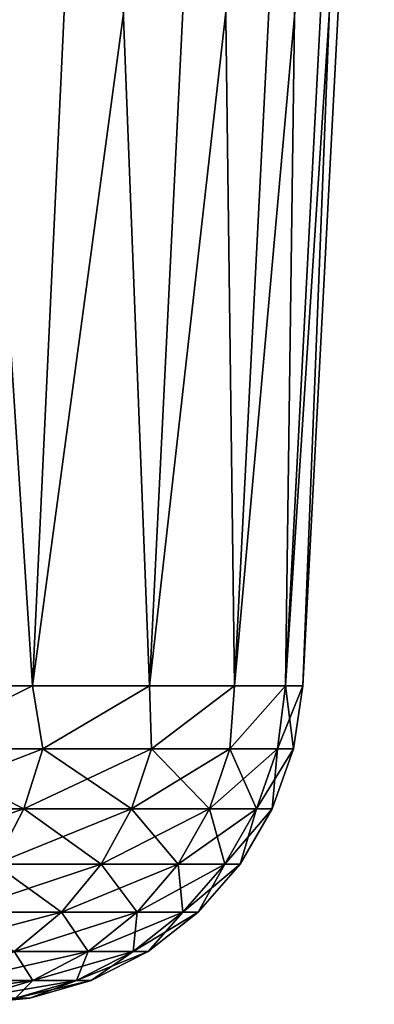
# Model space of a CAD drawing. Header units: millimetres. Extents: x -125 to 125, y -4 to 54.
# Tile 55 of 256: x -109.146 to -108.619, y -3.5 to -2.036. Entities that reach past the tile are written whole.
import ezdxf

# ---------------------------------------------------------------- set-up
doc = ezdxf.new("R2010")
doc.units = ezdxf.units.MM
doc.header["$LTSCALE"] = 65.185185
for name, color, linetype in [('221', 7, 'CONTINUOUS'), ('222', 7, 'CONTINUOUS'), ('223', 7, 'CONTINUOUS'), ('224', 7, 'CONTINUOUS'), ('25', 7, 'CONTINUOUS'), ('27', 7, 'CONTINUOUS'), ('30', 7, 'CONTINUOUS'), ('32', 7, 'CONTINUOUS')]:
    doc.layers.add(name, color=color, linetype=linetype)

msp = doc.modelspace()

# ---------------------------------------------------------------- linework, layer by layer
at = {"layer": '221', "color": 7, "linetype": 'Continuous'}
for points in [[(-109.3462, -3.0262, -114.5743), (-109.1267, -3.0262, -114.1941), (-109.3155, -3.1199, -114.5009), (-109.3462, -3.0262, -114.5743)], [(-109.1267, -3.0262, -114.1941), (-109.1115, -3.1199, -114.1318), (-109.3155, -3.1199, -114.5009), (-109.1267, -3.0262, -114.1941)], [(-109.1267, -3.0262, -114.1941), (-108.9528, -3.0262, -113.7911), (-109.1115, -3.1199, -114.1318), (-109.1267, -3.0262, -114.1941)], [(-108.9528, -3.0262, -113.7911), (-108.9501, -3.1199, -113.7422), (-109.1115, -3.1199, -114.1318), (-108.9528, -3.0262, -113.7911)], [(-108.9528, -3.0262, -113.7911), (-108.8269, -3.0262, -113.3705), (-108.9501, -3.1199, -113.7422), (-108.9528, -3.0262, -113.7911)], [(-108.8269, -3.0262, -113.3705), (-108.8334, -3.1199, -113.3369), (-108.9501, -3.1199, -113.7422), (-108.8269, -3.0262, -113.3705)], [(-108.8269, -3.0262, -113.3705), (-108.7507, -3.0262, -112.9382), (-108.8334, -3.1199, -113.3369), (-108.8269, -3.0262, -113.3705)], [(-108.7507, -3.0262, -112.9382), (-108.7627, -3.1199, -112.9211), (-108.8334, -3.1199, -113.3369), (-108.7507, -3.0262, -112.9382)], [(-108.7507, -3.0262, -112.9382), (-108.7252, -3.0262, -112.5), (-108.7627, -3.1199, -112.9211), (-108.7507, -3.0262, -112.9382)], [(-108.7252, -3.0262, -112.5), (-108.7391, -3.1199, -112.5), (-108.7627, -3.1199, -112.9211), (-108.7252, -3.0262, -112.5)], [(-109.1398, -3.2094, -114.1182), (-109.3421, -3.2094, -114.4842), (-109.1115, -3.1199, -114.1318), (-109.1398, -3.2094, -114.1182)], [(-109.1115, -3.1199, -114.1318), (-109.3421, -3.2094, -114.4842), (-109.3155, -3.1199, -114.5009), (-109.1115, -3.1199, -114.1318)], [(-108.9797, -3.2094, -113.7318), (-109.1398, -3.2094, -114.1182), (-108.9501, -3.1199, -113.7422), (-108.9797, -3.2094, -113.7318)], [(-108.9501, -3.1199, -113.7422), (-109.1398, -3.2094, -114.1182), (-109.1115, -3.1199, -114.1318), (-108.9501, -3.1199, -113.7422)], [(-108.8334, -3.1199, -113.3369), (-108.9797, -3.2094, -113.7318), (-108.9501, -3.1199, -113.7422), (-108.8334, -3.1199, -113.3369)], [(-108.864, -3.2094, -113.3299), (-108.9797, -3.2094, -113.7318), (-108.8334, -3.1199, -113.3369), (-108.864, -3.2094, -113.3299)], [(-108.7627, -3.1199, -112.9211), (-108.864, -3.2094, -113.3299), (-108.8334, -3.1199, -113.3369), (-108.7627, -3.1199, -112.9211)], [(-108.7939, -3.2094, -112.9176), (-108.864, -3.2094, -113.3299), (-108.7627, -3.1199, -112.9211), (-108.7939, -3.2094, -112.9176)], [(-108.7391, -3.1199, -112.5), (-108.7939, -3.2094, -112.9176), (-108.7627, -3.1199, -112.9211), (-108.7391, -3.1199, -112.5)], [(-108.7705, -3.2094, -112.5), (-108.7939, -3.2094, -112.9176), (-108.7391, -3.1199, -112.5), (-108.7705, -3.2094, -112.5)], [(-109.1828, -3.2914, -114.0975), (-109.3825, -3.2914, -114.4589), (-109.1398, -3.2094, -114.1182), (-109.1828, -3.2914, -114.0975)], [(-109.1398, -3.2094, -114.1182), (-109.3825, -3.2914, -114.4589), (-109.3421, -3.2094, -114.4842), (-109.1398, -3.2094, -114.1182)], [(-109.0248, -3.2914, -113.716), (-109.1828, -3.2914, -114.0975), (-108.9797, -3.2094, -113.7318), (-109.0248, -3.2914, -113.716)], [(-108.9797, -3.2094, -113.7318), (-109.1828, -3.2914, -114.0975), (-109.1398, -3.2094, -114.1182), (-108.9797, -3.2094, -113.7318)], [(-108.9105, -3.2914, -113.3193), (-109.0248, -3.2914, -113.716), (-108.864, -3.2094, -113.3299), (-108.9105, -3.2914, -113.3193)], [(-108.864, -3.2094, -113.3299), (-109.0248, -3.2914, -113.716), (-108.9797, -3.2094, -113.7318), (-108.864, -3.2094, -113.3299)], [(-108.8413, -3.2914, -112.9122), (-108.9105, -3.2914, -113.3193), (-108.7939, -3.2094, -112.9176), (-108.8413, -3.2914, -112.9122)], [(-108.7939, -3.2094, -112.9176), (-108.9105, -3.2914, -113.3193), (-108.864, -3.2094, -113.3299), (-108.7939, -3.2094, -112.9176)], [(-108.8182, -3.2914, -112.5), (-108.8413, -3.2914, -112.9122), (-108.7705, -3.2094, -112.5), (-108.8182, -3.2914, -112.5)], [(-108.7705, -3.2094, -112.5), (-108.8413, -3.2914, -112.9122), (-108.7939, -3.2094, -112.9176), (-108.7705, -3.2094, -112.5)], [(-109.0836, -3.3629, -113.6954), (-109.239, -3.3629, -114.0704), (-109.0248, -3.2914, -113.716), (-109.0836, -3.3629, -113.6954)], [(-109.0248, -3.2914, -113.716), (-109.239, -3.3629, -114.0704), (-109.1828, -3.2914, -114.0975), (-109.0248, -3.2914, -113.716)], [(-108.9713, -3.3629, -113.3054), (-109.0836, -3.3629, -113.6954), (-108.9105, -3.2914, -113.3193), (-108.9713, -3.3629, -113.3054)], [(-108.9105, -3.2914, -113.3193), (-109.0836, -3.3629, -113.6954), (-109.0248, -3.2914, -113.716), (-108.9105, -3.2914, -113.3193)], [(-108.9033, -3.3629, -112.9053), (-108.9713, -3.3629, -113.3054), (-108.8413, -3.2914, -112.9122), (-108.9033, -3.3629, -112.9053)], [(-108.8413, -3.2914, -112.9122), (-108.9713, -3.3629, -113.3054), (-108.9105, -3.2914, -113.3193), (-108.8413, -3.2914, -112.9122)], [(-108.8182, -3.2914, -112.5), (-108.9033, -3.3629, -112.9053), (-108.8413, -3.2914, -112.9122), (-108.8182, -3.2914, -112.5)], [(-108.8805, -3.3629, -112.5), (-108.9033, -3.3629, -112.9053), (-108.8182, -3.2914, -112.5), (-108.8805, -3.3629, -112.5)], [(-109.1542, -3.4213, -113.6708), (-109.3063, -3.4213, -114.038), (-109.0836, -3.3629, -113.6954), (-109.1542, -3.4213, -113.6708)], [(-109.0836, -3.3629, -113.6954), (-109.3063, -3.4213, -114.038), (-109.239, -3.3629, -114.0704), (-109.0836, -3.3629, -113.6954)], [(-108.9713, -3.3629, -113.3054), (-109.1542, -3.4213, -113.6708), (-109.0836, -3.3629, -113.6954), (-108.9713, -3.3629, -113.3054)], [(-109.0441, -3.4213, -113.2888), (-109.1542, -3.4213, -113.6708), (-108.9713, -3.3629, -113.3054), (-109.0441, -3.4213, -113.2888)], [(-108.9775, -3.4213, -112.8969), (-109.0441, -3.4213, -113.2888), (-108.9033, -3.3629, -112.9053), (-108.9775, -3.4213, -112.8969)], [(-108.9033, -3.3629, -112.9053), (-109.0441, -3.4213, -113.2888), (-108.9713, -3.3629, -113.3054), (-108.9033, -3.3629, -112.9053)], [(-108.9552, -3.4213, -112.5), (-108.9775, -3.4213, -112.8969), (-108.8805, -3.3629, -112.5), (-108.9552, -3.4213, -112.5)], [(-108.8805, -3.3629, -112.5), (-108.9775, -3.4213, -112.8969), (-108.9033, -3.3629, -112.9053), (-108.8805, -3.3629, -112.5)], [(-109.1264, -3.4646, -113.27), (-109.2338, -3.4646, -113.6429), (-109.0441, -3.4213, -113.2888), (-109.1264, -3.4646, -113.27)], [(-109.0441, -3.4213, -113.2888), (-109.2338, -3.4646, -113.6429), (-109.1542, -3.4213, -113.6708), (-109.0441, -3.4213, -113.2888)], [(-109.0614, -3.4646, -112.8874), (-109.1264, -3.4646, -113.27), (-108.9775, -3.4213, -112.8969), (-109.0614, -3.4646, -112.8874)], [(-108.9775, -3.4213, -112.8969), (-109.1264, -3.4646, -113.27), (-109.0441, -3.4213, -113.2888), (-108.9775, -3.4213, -112.8969)], [(-109.0396, -3.4646, -112.5), (-109.0614, -3.4646, -112.8874), (-108.9552, -3.4213, -112.5), (-109.0396, -3.4646, -112.5)], [(-108.9552, -3.4213, -112.5), (-109.0614, -3.4646, -112.8874), (-108.9775, -3.4213, -112.8969), (-108.9552, -3.4213, -112.5)], [(-109.2152, -3.4911, -113.2497), (-109.3198, -3.4911, -113.6128), (-109.1264, -3.4646, -113.27), (-109.2152, -3.4911, -113.2497)], [(-109.1264, -3.4646, -113.27), (-109.3198, -3.4911, -113.6128), (-109.2338, -3.4646, -113.6429), (-109.1264, -3.4646, -113.27)], [(-109.1519, -3.4911, -112.8772), (-109.2152, -3.4911, -113.2497), (-109.0614, -3.4646, -112.8874), (-109.1519, -3.4911, -112.8772)], [(-109.0614, -3.4646, -112.8874), (-109.2152, -3.4911, -113.2497), (-109.1264, -3.4646, -113.27), (-109.0614, -3.4646, -112.8874)], [(-109.1307, -3.4911, -112.5), (-109.1519, -3.4911, -112.8772), (-109.0396, -3.4646, -112.5), (-109.1307, -3.4911, -112.5)], [(-109.0396, -3.4646, -112.5), (-109.1519, -3.4911, -112.8772), (-109.0614, -3.4646, -112.8874), (-109.0396, -3.4646, -112.5)], [(-109.1307, -3.4911, -112.5), (-109.2305, -3.5, -112.6977), (-109.1519, -3.4911, -112.8772), (-109.1307, -3.4911, -112.5)], [(-109.2245, -3.5, -112.5), (-109.2305, -3.5, -112.6977), (-109.1307, -3.4911, -112.5), (-109.2245, -3.5, -112.5)]]:
    msp.add_3dface(points, dxfattribs=at)
at = {"layer": '222', "color": 7, "linetype": 'Continuous'}
for points in [[(-109.1267, -3.0262, -110.8059), (-109.3462, -3.0262, -110.4257), (-109.3155, -3.1199, -110.4991), (-109.1267, -3.0262, -110.8059)], [(-109.1267, -3.0262, -110.8059), (-109.3155, -3.1199, -110.4991), (-109.1115, -3.1199, -110.8682), (-109.1267, -3.0262, -110.8059)], [(-108.9528, -3.0262, -111.2089), (-109.1267, -3.0262, -110.8059), (-109.1115, -3.1199, -110.8682), (-108.9528, -3.0262, -111.2089)], [(-108.9528, -3.0262, -111.2089), (-109.1115, -3.1199, -110.8682), (-108.9501, -3.1199, -111.2578), (-108.9528, -3.0262, -111.2089)], [(-108.8269, -3.0262, -111.6295), (-108.9528, -3.0262, -111.2089), (-108.9501, -3.1199, -111.2578), (-108.8269, -3.0262, -111.6295)], [(-108.8269, -3.0262, -111.6295), (-108.9501, -3.1199, -111.2578), (-108.8334, -3.1199, -111.6631), (-108.8269, -3.0262, -111.6295)], [(-108.7507, -3.0262, -112.0618), (-108.8334, -3.1199, -111.6631), (-108.7627, -3.1199, -112.0789), (-108.7507, -3.0262, -112.0618)], [(-108.7507, -3.0262, -112.0618), (-108.8269, -3.0262, -111.6295), (-108.8334, -3.1199, -111.6631), (-108.7507, -3.0262, -112.0618)], [(-108.7391, -3.1199, -112.5), (-108.7507, -3.0262, -112.0618), (-108.7627, -3.1199, -112.0789), (-108.7391, -3.1199, -112.5)], [(-108.7252, -3.0262, -112.5), (-108.7507, -3.0262, -112.0618), (-108.7391, -3.1199, -112.5), (-108.7252, -3.0262, -112.5)], [(-109.3421, -3.2094, -110.5158), (-109.1398, -3.2094, -110.8818), (-109.3155, -3.1199, -110.4991), (-109.3421, -3.2094, -110.5158)], [(-109.3155, -3.1199, -110.4991), (-109.1398, -3.2094, -110.8818), (-109.1115, -3.1199, -110.8682), (-109.3155, -3.1199, -110.4991)], [(-109.1398, -3.2094, -110.8818), (-108.9797, -3.2094, -111.2682), (-109.1115, -3.1199, -110.8682), (-109.1398, -3.2094, -110.8818)], [(-109.1115, -3.1199, -110.8682), (-108.9797, -3.2094, -111.2682), (-108.9501, -3.1199, -111.2578), (-109.1115, -3.1199, -110.8682)], [(-108.9797, -3.2094, -111.2682), (-108.864, -3.2094, -111.6701), (-108.9501, -3.1199, -111.2578), (-108.9797, -3.2094, -111.2682)], [(-108.9501, -3.1199, -111.2578), (-108.864, -3.2094, -111.6701), (-108.8334, -3.1199, -111.6631), (-108.9501, -3.1199, -111.2578)], [(-108.864, -3.2094, -111.6701), (-108.7939, -3.2094, -112.0824), (-108.8334, -3.1199, -111.6631), (-108.864, -3.2094, -111.6701)], [(-108.8334, -3.1199, -111.6631), (-108.7939, -3.2094, -112.0824), (-108.7627, -3.1199, -112.0789), (-108.8334, -3.1199, -111.6631)], [(-108.7939, -3.2094, -112.0824), (-108.7705, -3.2094, -112.5), (-108.7627, -3.1199, -112.0789), (-108.7939, -3.2094, -112.0824)], [(-108.7705, -3.2094, -112.5), (-108.7391, -3.1199, -112.5), (-108.7627, -3.1199, -112.0789), (-108.7705, -3.2094, -112.5)], [(-109.3421, -3.2094, -110.5158), (-109.1828, -3.2914, -110.9025), (-109.1398, -3.2094, -110.8818), (-109.3421, -3.2094, -110.5158)], [(-109.1828, -3.2914, -110.9025), (-109.0248, -3.2914, -111.284), (-109.1398, -3.2094, -110.8818), (-109.1828, -3.2914, -110.9025)], [(-109.1398, -3.2094, -110.8818), (-109.0248, -3.2914, -111.284), (-108.9797, -3.2094, -111.2682), (-109.1398, -3.2094, -110.8818)], [(-109.0248, -3.2914, -111.284), (-108.9105, -3.2914, -111.6807), (-108.9797, -3.2094, -111.2682), (-109.0248, -3.2914, -111.284)], [(-108.9797, -3.2094, -111.2682), (-108.9105, -3.2914, -111.6807), (-108.864, -3.2094, -111.6701), (-108.9797, -3.2094, -111.2682)], [(-108.9105, -3.2914, -111.6807), (-108.8413, -3.2914, -112.0878), (-108.864, -3.2094, -111.6701), (-108.9105, -3.2914, -111.6807)], [(-108.864, -3.2094, -111.6701), (-108.8413, -3.2914, -112.0878), (-108.7939, -3.2094, -112.0824), (-108.864, -3.2094, -111.6701)], [(-108.8413, -3.2914, -112.0878), (-108.8182, -3.2914, -112.5), (-108.7939, -3.2094, -112.0824), (-108.8413, -3.2914, -112.0878)], [(-108.8182, -3.2914, -112.5), (-108.7705, -3.2094, -112.5), (-108.7939, -3.2094, -112.0824), (-108.8182, -3.2914, -112.5)], [(-109.239, -3.3629, -110.9296), (-109.0836, -3.3629, -111.3046), (-109.1828, -3.2914, -110.9025), (-109.239, -3.3629, -110.9296)], [(-109.1828, -3.2914, -110.9025), (-109.0836, -3.3629, -111.3046), (-109.0248, -3.2914, -111.284), (-109.1828, -3.2914, -110.9025)], [(-109.0836, -3.3629, -111.3046), (-108.9713, -3.3629, -111.6946), (-109.0248, -3.2914, -111.284), (-109.0836, -3.3629, -111.3046)], [(-109.0248, -3.2914, -111.284), (-108.9713, -3.3629, -111.6946), (-108.9105, -3.2914, -111.6807), (-109.0248, -3.2914, -111.284)], [(-108.9713, -3.3629, -111.6946), (-108.9033, -3.3629, -112.0947), (-108.9105, -3.2914, -111.6807), (-108.9713, -3.3629, -111.6946)], [(-108.9105, -3.2914, -111.6807), (-108.9033, -3.3629, -112.0947), (-108.8413, -3.2914, -112.0878), (-108.9105, -3.2914, -111.6807)], [(-108.9033, -3.3629, -112.0947), (-108.8805, -3.3629, -112.5), (-108.8413, -3.2914, -112.0878), (-108.9033, -3.3629, -112.0947)], [(-108.8805, -3.3629, -112.5), (-108.8182, -3.2914, -112.5), (-108.8413, -3.2914, -112.0878), (-108.8805, -3.3629, -112.5)], [(-109.239, -3.3629, -110.9296), (-109.1542, -3.4213, -111.3292), (-109.0836, -3.3629, -111.3046), (-109.239, -3.3629, -110.9296)], [(-109.1542, -3.4213, -111.3292), (-109.0441, -3.4213, -111.7112), (-109.0836, -3.3629, -111.3046), (-109.1542, -3.4213, -111.3292)], [(-109.0836, -3.3629, -111.3046), (-109.0441, -3.4213, -111.7112), (-108.9713, -3.3629, -111.6946), (-109.0836, -3.3629, -111.3046)], [(-109.0441, -3.4213, -111.7112), (-108.9775, -3.4213, -112.1031), (-108.9713, -3.3629, -111.6946), (-109.0441, -3.4213, -111.7112)], [(-108.9713, -3.3629, -111.6946), (-108.9775, -3.4213, -112.1031), (-108.9033, -3.3629, -112.0947), (-108.9713, -3.3629, -111.6946)], [(-108.9775, -3.4213, -112.1031), (-108.9552, -3.4213, -112.5), (-108.9033, -3.3629, -112.0947), (-108.9775, -3.4213, -112.1031)], [(-108.9552, -3.4213, -112.5), (-108.8805, -3.3629, -112.5), (-108.9033, -3.3629, -112.0947), (-108.9552, -3.4213, -112.5)], [(-109.2338, -3.4646, -111.3571), (-109.1264, -3.4646, -111.73), (-109.1542, -3.4213, -111.3292), (-109.2338, -3.4646, -111.3571)], [(-109.1542, -3.4213, -111.3292), (-109.1264, -3.4646, -111.73), (-109.0441, -3.4213, -111.7112), (-109.1542, -3.4213, -111.3292)], [(-109.1264, -3.4646, -111.73), (-109.0614, -3.4646, -112.1126), (-109.0441, -3.4213, -111.7112), (-109.1264, -3.4646, -111.73)], [(-109.0614, -3.4646, -112.1126), (-109.0396, -3.4646, -112.5), (-108.9775, -3.4213, -112.1031), (-109.0614, -3.4646, -112.1126)], [(-109.0441, -3.4213, -111.7112), (-109.0614, -3.4646, -112.1126), (-108.9775, -3.4213, -112.1031), (-109.0441, -3.4213, -111.7112)], [(-109.0396, -3.4646, -112.5), (-108.9552, -3.4213, -112.5), (-108.9775, -3.4213, -112.1031), (-109.0396, -3.4646, -112.5)], [(-109.2338, -3.4646, -111.3571), (-109.2152, -3.4911, -111.7503), (-109.1264, -3.4646, -111.73), (-109.2338, -3.4646, -111.3571)], [(-109.2152, -3.4911, -111.7503), (-109.1519, -3.4911, -112.1228), (-109.1264, -3.4646, -111.73), (-109.2152, -3.4911, -111.7503)], [(-109.1519, -3.4911, -112.1228), (-109.1307, -3.4911, -112.5), (-109.0614, -3.4646, -112.1126), (-109.1519, -3.4911, -112.1228)], [(-109.1264, -3.4646, -111.73), (-109.1519, -3.4911, -112.1228), (-109.0614, -3.4646, -112.1126), (-109.1264, -3.4646, -111.73)], [(-109.1307, -3.4911, -112.5), (-109.0396, -3.4646, -112.5), (-109.0614, -3.4646, -112.1126), (-109.1307, -3.4911, -112.5)], [(-109.2245, -3.5, -112.5), (-109.1307, -3.4911, -112.5), (-109.1519, -3.4911, -112.1228), (-109.2245, -3.5, -112.5)]]:
    msp.add_3dface(points, dxfattribs=at)
at = {"layer": '223', "color": 7, "linetype": 'Continuous'}
for points in [[(-109.1267, -3.0262, 114.1941), (-109.3462, -3.0262, 114.5743), (-109.3155, -3.1199, 114.5009), (-109.1267, -3.0262, 114.1941)], [(-109.1267, -3.0262, 114.1941), (-109.3155, -3.1199, 114.5009), (-109.1115, -3.1199, 114.1318), (-109.1267, -3.0262, 114.1941)], [(-108.9528, -3.0262, 113.7911), (-109.1267, -3.0262, 114.1941), (-109.1115, -3.1199, 114.1318), (-108.9528, -3.0262, 113.7911)], [(-108.9528, -3.0262, 113.7911), (-109.1115, -3.1199, 114.1318), (-108.9501, -3.1199, 113.7422), (-108.9528, -3.0262, 113.7911)], [(-108.8269, -3.0262, 113.3705), (-108.9528, -3.0262, 113.7911), (-108.9501, -3.1199, 113.7422), (-108.8269, -3.0262, 113.3705)], [(-108.8269, -3.0262, 113.3705), (-108.9501, -3.1199, 113.7422), (-108.8334, -3.1199, 113.3369), (-108.8269, -3.0262, 113.3705)], [(-108.7507, -3.0262, 112.9382), (-108.8269, -3.0262, 113.3705), (-108.8334, -3.1199, 113.3369), (-108.7507, -3.0262, 112.9382)], [(-108.7507, -3.0262, 112.9382), (-108.8334, -3.1199, 113.3369), (-108.7627, -3.1199, 112.9211), (-108.7507, -3.0262, 112.9382)], [(-108.7507, -3.0262, 112.9382), (-108.7627, -3.1199, 112.9211), (-108.7391, -3.1199, 112.5), (-108.7507, -3.0262, 112.9382)], [(-108.7252, -3.0262, 112.5), (-108.7507, -3.0262, 112.9382), (-108.7391, -3.1199, 112.5), (-108.7252, -3.0262, 112.5)], [(-109.3421, -3.2094, 114.4842), (-109.1398, -3.2094, 114.1182), (-109.3155, -3.1199, 114.5009), (-109.3421, -3.2094, 114.4842)], [(-109.3155, -3.1199, 114.5009), (-109.1398, -3.2094, 114.1182), (-109.1115, -3.1199, 114.1318), (-109.3155, -3.1199, 114.5009)], [(-109.1398, -3.2094, 114.1182), (-108.9797, -3.2094, 113.7318), (-109.1115, -3.1199, 114.1318), (-109.1398, -3.2094, 114.1182)], [(-109.1115, -3.1199, 114.1318), (-108.9797, -3.2094, 113.7318), (-108.9501, -3.1199, 113.7422), (-109.1115, -3.1199, 114.1318)], [(-108.9797, -3.2094, 113.7318), (-108.864, -3.2094, 113.3299), (-108.9501, -3.1199, 113.7422), (-108.9797, -3.2094, 113.7318)], [(-108.9501, -3.1199, 113.7422), (-108.864, -3.2094, 113.3299), (-108.8334, -3.1199, 113.3369), (-108.9501, -3.1199, 113.7422)], [(-108.864, -3.2094, 113.3299), (-108.7939, -3.2094, 112.9176), (-108.8334, -3.1199, 113.3369), (-108.864, -3.2094, 113.3299)], [(-108.8334, -3.1199, 113.3369), (-108.7939, -3.2094, 112.9176), (-108.7627, -3.1199, 112.9211), (-108.8334, -3.1199, 113.3369)], [(-108.7939, -3.2094, 112.9176), (-108.7705, -3.2094, 112.5), (-108.7627, -3.1199, 112.9211), (-108.7939, -3.2094, 112.9176)], [(-108.7627, -3.1199, 112.9211), (-108.7705, -3.2094, 112.5), (-108.7391, -3.1199, 112.5), (-108.7627, -3.1199, 112.9211)], [(-109.3421, -3.2094, 114.4842), (-109.1828, -3.2914, 114.0975), (-109.1398, -3.2094, 114.1182), (-109.3421, -3.2094, 114.4842)], [(-109.1828, -3.2914, 114.0975), (-109.0248, -3.2914, 113.716), (-109.1398, -3.2094, 114.1182), (-109.1828, -3.2914, 114.0975)], [(-109.1398, -3.2094, 114.1182), (-109.0248, -3.2914, 113.716), (-108.9797, -3.2094, 113.7318), (-109.1398, -3.2094, 114.1182)], [(-109.0248, -3.2914, 113.716), (-108.9105, -3.2914, 113.3193), (-108.9797, -3.2094, 113.7318), (-109.0248, -3.2914, 113.716)], [(-108.9797, -3.2094, 113.7318), (-108.9105, -3.2914, 113.3193), (-108.864, -3.2094, 113.3299), (-108.9797, -3.2094, 113.7318)], [(-108.9105, -3.2914, 113.3193), (-108.8413, -3.2914, 112.9122), (-108.864, -3.2094, 113.3299), (-108.9105, -3.2914, 113.3193)], [(-108.864, -3.2094, 113.3299), (-108.8413, -3.2914, 112.9122), (-108.7939, -3.2094, 112.9176), (-108.864, -3.2094, 113.3299)], [(-108.8413, -3.2914, 112.9122), (-108.8182, -3.2914, 112.5), (-108.7939, -3.2094, 112.9176), (-108.8413, -3.2914, 112.9122)], [(-108.7939, -3.2094, 112.9176), (-108.8182, -3.2914, 112.5), (-108.7705, -3.2094, 112.5), (-108.7939, -3.2094, 112.9176)], [(-109.239, -3.3629, 114.0704), (-109.0836, -3.3629, 113.6954), (-109.1828, -3.2914, 114.0975), (-109.239, -3.3629, 114.0704)], [(-109.1828, -3.2914, 114.0975), (-109.0836, -3.3629, 113.6954), (-109.0248, -3.2914, 113.716), (-109.1828, -3.2914, 114.0975)], [(-109.0836, -3.3629, 113.6954), (-108.9713, -3.3629, 113.3054), (-109.0248, -3.2914, 113.716), (-109.0836, -3.3629, 113.6954)], [(-109.0248, -3.2914, 113.716), (-108.9713, -3.3629, 113.3054), (-108.9105, -3.2914, 113.3193), (-109.0248, -3.2914, 113.716)], [(-108.9713, -3.3629, 113.3054), (-108.9033, -3.3629, 112.9053), (-108.9105, -3.2914, 113.3193), (-108.9713, -3.3629, 113.3054)], [(-108.9105, -3.2914, 113.3193), (-108.9033, -3.3629, 112.9053), (-108.8413, -3.2914, 112.9122), (-108.9105, -3.2914, 113.3193)], [(-108.9033, -3.3629, 112.9053), (-108.8805, -3.3629, 112.5), (-108.8413, -3.2914, 112.9122), (-108.9033, -3.3629, 112.9053)], [(-108.8413, -3.2914, 112.9122), (-108.8805, -3.3629, 112.5), (-108.8182, -3.2914, 112.5), (-108.8413, -3.2914, 112.9122)], [(-109.239, -3.3629, 114.0704), (-109.1542, -3.4213, 113.6708), (-109.0836, -3.3629, 113.6954), (-109.239, -3.3629, 114.0704)], [(-109.1542, -3.4213, 113.6708), (-109.0441, -3.4213, 113.2888), (-109.0836, -3.3629, 113.6954), (-109.1542, -3.4213, 113.6708)], [(-109.0836, -3.3629, 113.6954), (-109.0441, -3.4213, 113.2888), (-108.9713, -3.3629, 113.3054), (-109.0836, -3.3629, 113.6954)], [(-109.0441, -3.4213, 113.2888), (-108.9775, -3.4213, 112.8969), (-108.9713, -3.3629, 113.3054), (-109.0441, -3.4213, 113.2888)], [(-108.9713, -3.3629, 113.3054), (-108.9775, -3.4213, 112.8969), (-108.9033, -3.3629, 112.9053), (-108.9713, -3.3629, 113.3054)], [(-108.9775, -3.4213, 112.8969), (-108.9552, -3.4213, 112.5), (-108.9033, -3.3629, 112.9053), (-108.9775, -3.4213, 112.8969)], [(-108.9033, -3.3629, 112.9053), (-108.9552, -3.4213, 112.5), (-108.8805, -3.3629, 112.5), (-108.9033, -3.3629, 112.9053)], [(-109.2338, -3.4646, 113.6429), (-109.1264, -3.4646, 113.27), (-109.1542, -3.4213, 113.6708), (-109.2338, -3.4646, 113.6429)], [(-109.1542, -3.4213, 113.6708), (-109.1264, -3.4646, 113.27), (-109.0441, -3.4213, 113.2888), (-109.1542, -3.4213, 113.6708)], [(-109.1264, -3.4646, 113.27), (-109.0614, -3.4646, 112.8874), (-109.0441, -3.4213, 113.2888), (-109.1264, -3.4646, 113.27)], [(-109.0441, -3.4213, 113.2888), (-109.0614, -3.4646, 112.8874), (-108.9775, -3.4213, 112.8969), (-109.0441, -3.4213, 113.2888)], [(-109.0614, -3.4646, 112.8874), (-109.0396, -3.4646, 112.5), (-108.9775, -3.4213, 112.8969), (-109.0614, -3.4646, 112.8874)], [(-108.9775, -3.4213, 112.8969), (-109.0396, -3.4646, 112.5), (-108.9552, -3.4213, 112.5), (-108.9775, -3.4213, 112.8969)], [(-109.2338, -3.4646, 113.6429), (-109.2152, -3.4911, 113.2497), (-109.1264, -3.4646, 113.27), (-109.2338, -3.4646, 113.6429)], [(-109.2152, -3.4911, 113.2497), (-109.1519, -3.4911, 112.8772), (-109.1264, -3.4646, 113.27), (-109.2152, -3.4911, 113.2497)], [(-109.1264, -3.4646, 113.27), (-109.1519, -3.4911, 112.8772), (-109.0614, -3.4646, 112.8874), (-109.1264, -3.4646, 113.27)], [(-109.1519, -3.4911, 112.8772), (-109.1307, -3.4911, 112.5), (-109.0614, -3.4646, 112.8874), (-109.1519, -3.4911, 112.8772)], [(-109.0614, -3.4646, 112.8874), (-109.1307, -3.4911, 112.5), (-109.0396, -3.4646, 112.5), (-109.0614, -3.4646, 112.8874)], [(-109.1519, -3.4911, 112.8772), (-109.2245, -3.5, 112.5), (-109.1307, -3.4911, 112.5), (-109.1519, -3.4911, 112.8772)]]:
    msp.add_3dface(points, dxfattribs=at)
at = {"layer": '224', "color": 7, "linetype": 'Continuous'}
for points in [[(-109.3462, -3.0262, 110.4257), (-109.1267, -3.0262, 110.8059), (-109.3155, -3.1199, 110.4991), (-109.3462, -3.0262, 110.4257)], [(-109.1267, -3.0262, 110.8059), (-109.1115, -3.1199, 110.8682), (-109.3155, -3.1199, 110.4991), (-109.1267, -3.0262, 110.8059)], [(-109.1267, -3.0262, 110.8059), (-108.9528, -3.0262, 111.2089), (-109.1115, -3.1199, 110.8682), (-109.1267, -3.0262, 110.8059)], [(-108.9528, -3.0262, 111.2089), (-108.9501, -3.1199, 111.2578), (-109.1115, -3.1199, 110.8682), (-108.9528, -3.0262, 111.2089)], [(-108.9528, -3.0262, 111.2089), (-108.8269, -3.0262, 111.6295), (-108.9501, -3.1199, 111.2578), (-108.9528, -3.0262, 111.2089)], [(-108.8269, -3.0262, 111.6295), (-108.8334, -3.1199, 111.6631), (-108.9501, -3.1199, 111.2578), (-108.8269, -3.0262, 111.6295)], [(-108.8269, -3.0262, 111.6295), (-108.7507, -3.0262, 112.0618), (-108.8334, -3.1199, 111.6631), (-108.8269, -3.0262, 111.6295)], [(-108.7507, -3.0262, 112.0618), (-108.7627, -3.1199, 112.0789), (-108.8334, -3.1199, 111.6631), (-108.7507, -3.0262, 112.0618)], [(-108.7507, -3.0262, 112.0618), (-108.7252, -3.0262, 112.5), (-108.7627, -3.1199, 112.0789), (-108.7507, -3.0262, 112.0618)], [(-108.7252, -3.0262, 112.5), (-108.7391, -3.1199, 112.5), (-108.7627, -3.1199, 112.0789), (-108.7252, -3.0262, 112.5)], [(-109.1398, -3.2094, 110.8818), (-109.3421, -3.2094, 110.5158), (-109.1115, -3.1199, 110.8682), (-109.1398, -3.2094, 110.8818)], [(-109.1115, -3.1199, 110.8682), (-109.3421, -3.2094, 110.5158), (-109.3155, -3.1199, 110.4991), (-109.1115, -3.1199, 110.8682)], [(-108.9501, -3.1199, 111.2578), (-109.1398, -3.2094, 110.8818), (-109.1115, -3.1199, 110.8682), (-108.9501, -3.1199, 111.2578)], [(-108.9797, -3.2094, 111.2682), (-109.1398, -3.2094, 110.8818), (-108.9501, -3.1199, 111.2578), (-108.9797, -3.2094, 111.2682)], [(-108.864, -3.2094, 111.6701), (-108.9797, -3.2094, 111.2682), (-108.8334, -3.1199, 111.6631), (-108.864, -3.2094, 111.6701)], [(-108.8334, -3.1199, 111.6631), (-108.9797, -3.2094, 111.2682), (-108.9501, -3.1199, 111.2578), (-108.8334, -3.1199, 111.6631)], [(-108.7939, -3.2094, 112.0824), (-108.864, -3.2094, 111.6701), (-108.7627, -3.1199, 112.0789), (-108.7939, -3.2094, 112.0824)], [(-108.7627, -3.1199, 112.0789), (-108.864, -3.2094, 111.6701), (-108.8334, -3.1199, 111.6631), (-108.7627, -3.1199, 112.0789)], [(-108.7391, -3.1199, 112.5), (-108.7705, -3.2094, 112.5), (-108.7939, -3.2094, 112.0824), (-108.7391, -3.1199, 112.5)], [(-108.7391, -3.1199, 112.5), (-108.7939, -3.2094, 112.0824), (-108.7627, -3.1199, 112.0789), (-108.7391, -3.1199, 112.5)], [(-109.1828, -3.2914, 110.9025), (-109.3825, -3.2914, 110.5411), (-109.1398, -3.2094, 110.8818), (-109.1828, -3.2914, 110.9025)], [(-109.1398, -3.2094, 110.8818), (-109.3825, -3.2914, 110.5411), (-109.3421, -3.2094, 110.5158), (-109.1398, -3.2094, 110.8818)], [(-109.0248, -3.2914, 111.284), (-109.1828, -3.2914, 110.9025), (-108.9797, -3.2094, 111.2682), (-109.0248, -3.2914, 111.284)], [(-108.9797, -3.2094, 111.2682), (-109.1828, -3.2914, 110.9025), (-109.1398, -3.2094, 110.8818), (-108.9797, -3.2094, 111.2682)], [(-108.864, -3.2094, 111.6701), (-109.0248, -3.2914, 111.284), (-108.9797, -3.2094, 111.2682), (-108.864, -3.2094, 111.6701)], [(-108.9105, -3.2914, 111.6807), (-109.0248, -3.2914, 111.284), (-108.864, -3.2094, 111.6701), (-108.9105, -3.2914, 111.6807)], [(-108.8413, -3.2914, 112.0878), (-108.9105, -3.2914, 111.6807), (-108.7939, -3.2094, 112.0824), (-108.8413, -3.2914, 112.0878)], [(-108.7939, -3.2094, 112.0824), (-108.9105, -3.2914, 111.6807), (-108.864, -3.2094, 111.6701), (-108.7939, -3.2094, 112.0824)], [(-108.7705, -3.2094, 112.5), (-108.8182, -3.2914, 112.5), (-108.8413, -3.2914, 112.0878), (-108.7705, -3.2094, 112.5)], [(-108.7705, -3.2094, 112.5), (-108.8413, -3.2914, 112.0878), (-108.7939, -3.2094, 112.0824), (-108.7705, -3.2094, 112.5)], [(-109.0248, -3.2914, 111.284), (-109.239, -3.3629, 110.9296), (-109.1828, -3.2914, 110.9025), (-109.0248, -3.2914, 111.284)], [(-109.0836, -3.3629, 111.3046), (-109.239, -3.3629, 110.9296), (-109.0248, -3.2914, 111.284), (-109.0836, -3.3629, 111.3046)], [(-108.9105, -3.2914, 111.6807), (-109.0836, -3.3629, 111.3046), (-109.0248, -3.2914, 111.284), (-108.9105, -3.2914, 111.6807)], [(-108.9713, -3.3629, 111.6946), (-109.0836, -3.3629, 111.3046), (-108.9105, -3.2914, 111.6807), (-108.9713, -3.3629, 111.6946)], [(-108.8413, -3.2914, 112.0878), (-108.9713, -3.3629, 111.6946), (-108.9105, -3.2914, 111.6807), (-108.8413, -3.2914, 112.0878)], [(-108.9033, -3.3629, 112.0947), (-108.9713, -3.3629, 111.6946), (-108.8413, -3.2914, 112.0878), (-108.9033, -3.3629, 112.0947)], [(-108.8182, -3.2914, 112.5), (-108.8805, -3.3629, 112.5), (-108.9033, -3.3629, 112.0947), (-108.8182, -3.2914, 112.5)], [(-108.8182, -3.2914, 112.5), (-108.9033, -3.3629, 112.0947), (-108.8413, -3.2914, 112.0878), (-108.8182, -3.2914, 112.5)], [(-109.1542, -3.4213, 111.3292), (-109.3063, -3.4213, 110.962), (-109.0836, -3.3629, 111.3046), (-109.1542, -3.4213, 111.3292)], [(-109.0836, -3.3629, 111.3046), (-109.3063, -3.4213, 110.962), (-109.239, -3.3629, 110.9296), (-109.0836, -3.3629, 111.3046)], [(-109.0441, -3.4213, 111.7112), (-109.1542, -3.4213, 111.3292), (-108.9713, -3.3629, 111.6946), (-109.0441, -3.4213, 111.7112)], [(-108.9713, -3.3629, 111.6946), (-109.1542, -3.4213, 111.3292), (-109.0836, -3.3629, 111.3046), (-108.9713, -3.3629, 111.6946)], [(-108.9775, -3.4213, 112.1031), (-109.0441, -3.4213, 111.7112), (-108.9033, -3.3629, 112.0947), (-108.9775, -3.4213, 112.1031)], [(-108.9033, -3.3629, 112.0947), (-109.0441, -3.4213, 111.7112), (-108.9713, -3.3629, 111.6946), (-108.9033, -3.3629, 112.0947)], [(-108.8805, -3.3629, 112.5), (-108.9775, -3.4213, 112.1031), (-108.9033, -3.3629, 112.0947), (-108.8805, -3.3629, 112.5)], [(-108.8805, -3.3629, 112.5), (-108.9552, -3.4213, 112.5), (-108.9775, -3.4213, 112.1031), (-108.8805, -3.3629, 112.5)], [(-109.1264, -3.4646, 111.73), (-109.2338, -3.4646, 111.3571), (-109.0441, -3.4213, 111.7112), (-109.1264, -3.4646, 111.73)], [(-109.0441, -3.4213, 111.7112), (-109.2338, -3.4646, 111.3571), (-109.1542, -3.4213, 111.3292), (-109.0441, -3.4213, 111.7112)], [(-109.0614, -3.4646, 112.1126), (-109.1264, -3.4646, 111.73), (-108.9775, -3.4213, 112.1031), (-109.0614, -3.4646, 112.1126)], [(-108.9775, -3.4213, 112.1031), (-109.1264, -3.4646, 111.73), (-109.0441, -3.4213, 111.7112), (-108.9775, -3.4213, 112.1031)], [(-108.9552, -3.4213, 112.5), (-109.0614, -3.4646, 112.1126), (-108.9775, -3.4213, 112.1031), (-108.9552, -3.4213, 112.5)], [(-108.9552, -3.4213, 112.5), (-109.0396, -3.4646, 112.5), (-109.0614, -3.4646, 112.1126), (-108.9552, -3.4213, 112.5)], [(-109.2152, -3.4911, 111.7503), (-109.3198, -3.4911, 111.3872), (-109.1264, -3.4646, 111.73), (-109.2152, -3.4911, 111.7503)], [(-109.1264, -3.4646, 111.73), (-109.3198, -3.4911, 111.3872), (-109.2338, -3.4646, 111.3571), (-109.1264, -3.4646, 111.73)], [(-109.1519, -3.4911, 112.1228), (-109.2152, -3.4911, 111.7503), (-109.0614, -3.4646, 112.1126), (-109.1519, -3.4911, 112.1228)], [(-109.0614, -3.4646, 112.1126), (-109.2152, -3.4911, 111.7503), (-109.1264, -3.4646, 111.73), (-109.0614, -3.4646, 112.1126)], [(-109.0396, -3.4646, 112.5), (-109.1307, -3.4911, 112.5), (-109.1519, -3.4911, 112.1228), (-109.0396, -3.4646, 112.5)], [(-109.0396, -3.4646, 112.5), (-109.1519, -3.4911, 112.1228), (-109.0614, -3.4646, 112.1126), (-109.0396, -3.4646, 112.5)], [(-109.2245, -3.5, 112.5), (-109.2305, -3.5, 112.3023), (-109.1307, -3.4911, 112.5), (-109.2245, -3.5, 112.5)], [(-109.1307, -3.4911, 112.5), (-109.2305, -3.5, 112.3023), (-109.1519, -3.4911, 112.1228), (-109.1307, -3.4911, 112.5)]]:
    msp.add_3dface(points, dxfattribs=at)
at = {"layer": '25', "color": 7, "linetype": 'Continuous'}
for points in [[(-109.1267, -3.0262, -114.1941), (-109.3462, -3.0262, -114.5743), (-109.2574, -1, -114.6326), (-109.1267, -3.0262, -114.1941)], [(-109.0318, -1, -114.2418), (-109.1267, -3.0262, -114.1941), (-109.2574, -1, -114.6326), (-109.0318, -1, -114.2418)], [(-108.9528, -3.0262, -113.7911), (-109.1267, -3.0262, -114.1941), (-108.853, -1, -113.8274), (-108.9528, -3.0262, -113.7911)], [(-108.853, -1, -113.8274), (-109.1267, -3.0262, -114.1941), (-109.0318, -1, -114.2418), (-108.853, -1, -113.8274)], [(-108.8269, -3.0262, -113.3705), (-108.9528, -3.0262, -113.7911), (-108.7236, -1, -113.395), (-108.8269, -3.0262, -113.3705)], [(-108.7236, -1, -113.395), (-108.9528, -3.0262, -113.7911), (-108.853, -1, -113.8274), (-108.7236, -1, -113.395)], [(-108.7507, -3.0262, -112.9382), (-108.8269, -3.0262, -113.3705), (-108.6452, -1, -112.9506), (-108.7507, -3.0262, -112.9382)], [(-108.6452, -1, -112.9506), (-108.8269, -3.0262, -113.3705), (-108.7236, -1, -113.395), (-108.6452, -1, -112.9506)], [(-108.7252, -3.0262, -112.5), (-108.7507, -3.0262, -112.9382), (-108.619, -1, -112.5), (-108.7252, -3.0262, -112.5)], [(-108.619, -1, -112.5), (-108.7507, -3.0262, -112.9382), (-108.6452, -1, -112.9506), (-108.619, -1, -112.5)]]:
    msp.add_3dface(points, dxfattribs=at)
at = {"layer": '27', "color": 7, "linetype": 'Continuous'}
for points in [[(-109.1267, -3.0262, 110.8059), (-109.3462, -3.0262, 110.4257), (-109.2574, -1, 110.3674), (-109.1267, -3.0262, 110.8059)], [(-109.0318, -1, 110.7582), (-109.1267, -3.0262, 110.8059), (-109.2574, -1, 110.3674), (-109.0318, -1, 110.7582)], [(-108.853, -1, 111.1726), (-109.1267, -3.0262, 110.8059), (-109.0318, -1, 110.7582), (-108.853, -1, 111.1726)], [(-108.9528, -3.0262, 111.2089), (-109.1267, -3.0262, 110.8059), (-108.853, -1, 111.1726), (-108.9528, -3.0262, 111.2089)], [(-108.7236, -1, 111.605), (-108.9528, -3.0262, 111.2089), (-108.853, -1, 111.1726), (-108.7236, -1, 111.605)], [(-108.8269, -3.0262, 111.6295), (-108.9528, -3.0262, 111.2089), (-108.7236, -1, 111.605), (-108.8269, -3.0262, 111.6295)], [(-108.6452, -1, 112.0494), (-108.8269, -3.0262, 111.6295), (-108.7236, -1, 111.605), (-108.6452, -1, 112.0494)], [(-108.7507, -3.0262, 112.0618), (-108.8269, -3.0262, 111.6295), (-108.6452, -1, 112.0494), (-108.7507, -3.0262, 112.0618)], [(-108.619, -1, 112.5), (-108.7507, -3.0262, 112.0618), (-108.6452, -1, 112.0494), (-108.619, -1, 112.5)], [(-108.7252, -3.0262, 112.5), (-108.7507, -3.0262, 112.0618), (-108.619, -1, 112.5), (-108.7252, -3.0262, 112.5)]]:
    msp.add_3dface(points, dxfattribs=at)
at = {"layer": '30', "color": 7, "linetype": 'Continuous'}
for points in [[(-109.3462, -3.0262, 114.5743), (-109.1267, -3.0262, 114.1941), (-109.2574, -1, 114.6326), (-109.3462, -3.0262, 114.5743)], [(-109.2574, -1, 114.6326), (-109.1267, -3.0262, 114.1941), (-109.0318, -1, 114.2418), (-109.2574, -1, 114.6326)], [(-109.1267, -3.0262, 114.1941), (-108.9528, -3.0262, 113.7911), (-109.0318, -1, 114.2418), (-109.1267, -3.0262, 114.1941)], [(-109.0318, -1, 114.2418), (-108.9528, -3.0262, 113.7911), (-108.853, -1, 113.8274), (-109.0318, -1, 114.2418)], [(-108.9528, -3.0262, 113.7911), (-108.8269, -3.0262, 113.3705), (-108.853, -1, 113.8274), (-108.9528, -3.0262, 113.7911)], [(-108.853, -1, 113.8274), (-108.8269, -3.0262, 113.3705), (-108.7236, -1, 113.395), (-108.853, -1, 113.8274)], [(-108.8269, -3.0262, 113.3705), (-108.7507, -3.0262, 112.9382), (-108.7236, -1, 113.395), (-108.8269, -3.0262, 113.3705)], [(-108.7507, -3.0262, 112.9382), (-108.7252, -3.0262, 112.5), (-108.6452, -1, 112.9506), (-108.7507, -3.0262, 112.9382)], [(-108.7236, -1, 113.395), (-108.7507, -3.0262, 112.9382), (-108.6452, -1, 112.9506), (-108.7236, -1, 113.395)], [(-108.7252, -3.0262, 112.5), (-108.619, -1, 112.5), (-108.6452, -1, 112.9506), (-108.7252, -3.0262, 112.5)]]:
    msp.add_3dface(points, dxfattribs=at)
at = {"layer": '32', "color": 7, "linetype": 'Continuous'}
for points in [[(-109.3462, -3.0262, -110.4257), (-109.1267, -3.0262, -110.8059), (-109.2574, -1, -110.3674), (-109.3462, -3.0262, -110.4257)], [(-109.2574, -1, -110.3674), (-109.1267, -3.0262, -110.8059), (-109.0318, -1, -110.7582), (-109.2574, -1, -110.3674)], [(-109.1267, -3.0262, -110.8059), (-108.9528, -3.0262, -111.2089), (-109.0318, -1, -110.7582), (-109.1267, -3.0262, -110.8059)], [(-109.0318, -1, -110.7582), (-108.9528, -3.0262, -111.2089), (-108.853, -1, -111.1726), (-109.0318, -1, -110.7582)], [(-108.9528, -3.0262, -111.2089), (-108.8269, -3.0262, -111.6295), (-108.853, -1, -111.1726), (-108.9528, -3.0262, -111.2089)], [(-108.853, -1, -111.1726), (-108.8269, -3.0262, -111.6295), (-108.7236, -1, -111.605), (-108.853, -1, -111.1726)], [(-108.8269, -3.0262, -111.6295), (-108.7507, -3.0262, -112.0618), (-108.7236, -1, -111.605), (-108.8269, -3.0262, -111.6295)], [(-108.7507, -3.0262, -112.0618), (-108.7252, -3.0262, -112.5), (-108.6452, -1, -112.0494), (-108.7507, -3.0262, -112.0618)], [(-108.7236, -1, -111.605), (-108.7507, -3.0262, -112.0618), (-108.6452, -1, -112.0494), (-108.7236, -1, -111.605)], [(-108.7252, -3.0262, -112.5), (-108.619, -1, -112.5), (-108.6452, -1, -112.0494), (-108.7252, -3.0262, -112.5)]]:
    msp.add_3dface(points, dxfattribs=at)

doc.saveas('drawing.dxf')
